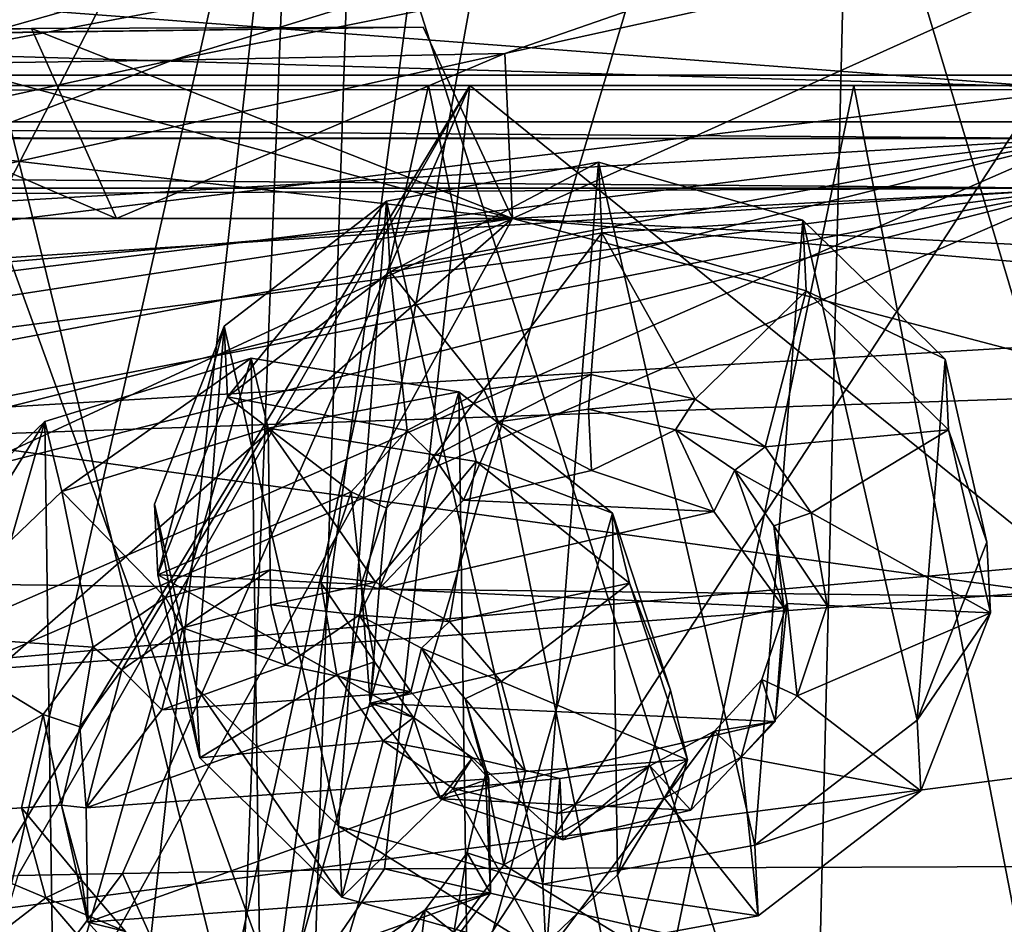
# Model space of a CAD drawing. Header units: metres. Extents: x -1004 to 0, y -808 to 0.
# Tile 113 of 159: x -558 to -506, y -96 to -49. Entities that reach past the tile are written whole.
import ezdxf

# ---------------------------------------------------------------- set-up
doc = ezdxf.new("R2010")
doc.units = ezdxf.units.M

msp = doc.modelspace()

# ---------------------------------------------------------------- linework, layer by layer
at = {"layer": 'None'}
for points in [[(-491.15625, -116.577606, 1985.75293), (-546.876587, -118.072487, 1979.189331), (-486.961456, -26.276386, 1933.765869)], [(-486.961456, -26.276386, 1933.765869), (-546.876587, -118.072487, 1979.189331), (-519.606262, -26.977951, 1930.408691)], [(-546.876587, -118.072487, 1979.189331), (-530.486938, -27.4517, 1928.910156), (-519.606262, -26.977951, 1930.408691)], [(-546.876587, -118.072487, 1979.189331), (-534.724548, -27.63625, 1928.327026), (-530.486938, -27.4517, 1928.910156)], [(-543.370056, -28.105516, 1926.987183), (-534.724548, -27.63625, 1928.327026), (-546.876587, -118.072487, 1979.189331)], [(-563.828979, -118.351624, 1976.31604), (-587.837097, -114.055832, 1971.532593), (-543.370056, -28.105516, 1926.987183)], [(-543.370056, -28.105516, 1926.987183), (-587.837097, -114.055832, 1971.532593), (-573.681213, -30.273012, 1923.938354)], [(-553.376404, -118.378174, 1978.136597), (-563.828979, -118.351624, 1976.31604), (-543.370056, -28.105516, 1926.987183)], [(-553.376404, -118.378174, 1978.136597), (-543.370056, -28.105516, 1926.987183), (-546.876587, -118.072487, 1979.189331)], [(-488.860596, -119.150009, 1554.229248), (-514.229553, -34.492359, 1504.564087), (-487.748688, -33.011375, 1504.508423)], [(-516.103577, -113.043777, 1549.877075), (-540.365723, -37.208141, 1504.852417), (-514.229553, -34.492359, 1504.564087)], [(-488.860596, -119.150009, 1554.229248), (-516.103577, -113.043777, 1549.877075), (-514.229553, -34.492359, 1504.564087)], [(-542.590515, -105.167236, 1544.025391), (-565.839478, -41.072617, 1505.358643), (-540.365723, -37.208141, 1504.852417)], [(-516.103577, -113.043777, 1549.877075), (-542.590515, -105.167236, 1544.025391), (-540.365723, -37.208141, 1504.852417)], [(-542.590515, -105.167236, 1544.025391), (-568.185486, -95.664284, 1536.789795), (-565.839478, -41.072617, 1505.358643)], [(-943.0271, -42.2672, 2063.060059), (-943.0271, -52.26717, 2063.060059), (-61.027081, -42.267323, 2063.060059)], [(-61.027081, -42.267323, 163.059998), (-61.026958, -52.26717, 163.059998), (-943.0271, -42.2672, 163.059998)], [(-943.0271, -42.2672, 163.059998), (-61.026958, -52.26717, 163.059998), (-943.0271, -52.26717, 163.059998)], [(-943.0271, -52.26717, 2063.060059), (-61.026958, -52.26717, 2063.060059), (-61.027081, -42.267323, 2063.060059)], [(-531.962463, -59.26767, 664.851257), (-493.932129, -42.133965, 665.300049), (-532.367065, -50.582142, 752.126038)], [(-532.367065, -50.582142, 752.126038), (-493.932129, -42.133965, 665.300049), (-510.966644, -43.151928, 752.164856)], [(-531.962463, -59.26767, 664.851257), (-249.112656, -44.404568, 665.240845), (-493.932129, -42.133965, 665.300049)], [(-526.936462, -43.882565, 840.587891), (-549.880676, -50.922192, 840.530823), (-510.966644, -43.151928, 752.164856)], [(-549.880676, -50.922192, 840.530823), (-532.367065, -50.582142, 752.126038), (-510.966644, -43.151928, 752.164856)], [(-541.646301, -44.393211, 929.501648), (-565.556519, -51.155064, 929.404419), (-526.936462, -43.882565, 840.587891)], [(-565.556519, -51.155064, 929.404419), (-549.880676, -50.922192, 840.530823), (-526.936462, -43.882565, 840.587891)], [(-554.943909, -44.781681, 1018.80188), (-579.284485, -51.357437, 1018.679382), (-541.646301, -44.393211, 929.501648)], [(-579.284485, -51.357437, 1018.679382), (-565.556519, -51.155064, 929.404419), (-541.646301, -44.393211, 929.501648)], [(-249.112656, -44.404568, 665.240845), (-531.962463, -59.26767, 664.851257), (-202.874207, -76.227615, 664.407471)], [(-566.714172, -45.04195, 1108.377075), (-590.998535, -51.500629, 1108.280396), (-554.943909, -44.781681, 1018.80188)], [(-590.998535, -51.500629, 1108.280396), (-579.284485, -51.357437, 1018.679382), (-554.943909, -44.781681, 1018.80188)], [(-637.81189, -58.361294, 1607.256836), (-349.237091, -56.875664, 1607.294556), (-637.780579, -48.406116, 1607.5177)], [(-637.780579, -48.406116, 1607.5177), (-349.237091, -56.875664, 1607.294556), (-354.224518, -48.323433, 1607.518677)], [(-569.648926, -49.626377, 673.613342), (-557.3125, -49.267498, 751.752747), (-593.479553, -50.364639, 784.363281)], [(-557.3125, -49.267498, 751.752747), (-575.970032, -49.323639, 840.123596), (-593.479553, -50.364639, 784.363281)], [(-557.3125, -49.267498, 751.752747), (-552.836975, -59.267281, 752.076111), (-575.970032, -49.323639, 840.123596)], [(-567.664429, -49.567875, 665.105286), (-536.658386, -49.186813, 665.115295), (-569.648926, -49.626377, 673.613342)], [(-536.658386, -49.186813, 665.115295), (-557.3125, -49.267498, 751.752747), (-569.648926, -49.626377, 673.613342)], [(-536.658386, -49.186813, 665.115295), (-567.664429, -49.567875, 665.105286), (-531.962463, -59.26767, 664.851257)], [(-536.658386, -49.186813, 665.115295), (-531.962463, -59.26767, 664.851257), (-557.3125, -49.267498, 751.752747)], [(-531.962463, -59.26767, 664.851257), (-552.836975, -59.267281, 752.076111), (-557.3125, -49.267498, 751.752747)], [(-567.664429, -49.567875, 665.105286), (-598.609192, -51.553875, 665.053223), (-531.962463, -59.26767, 664.851257)], [(-552.836975, -59.267281, 752.076111), (-571.608765, -59.26725, 840.505432), (-575.970032, -49.323639, 840.123596)], [(-549.880676, -50.922192, 840.530823), (-571.608765, -59.26725, 840.505432), (-532.367065, -50.582142, 752.126038)], [(-571.608765, -59.26725, 840.505432), (-552.836975, -59.267281, 752.076111), (-532.367065, -50.582142, 752.126038)], [(-552.836975, -59.267281, 752.076111), (-531.962463, -59.26767, 664.851257), (-532.367065, -50.582142, 752.126038)], [(-565.556519, -51.155064, 929.404419), (-588.097656, -59.249554, 929.388733), (-549.880676, -50.922192, 840.530823)], [(-588.097656, -59.249554, 929.388733), (-571.608765, -59.26725, 840.505432), (-549.880676, -50.922192, 840.530823)], [(-531.962463, -59.26767, 664.851257), (-598.609192, -51.553875, 665.053223), (-659.932678, -70.278816, 664.562744)], [(-782.598877, -52.26717, 2039.088379), (-481.596069, -52.26717, 2033.802246), (-943.0271, -52.26717, 2063.060059)], [(-481.596069, -52.26717, 2033.802246), (-428.863464, -52.26717, 2035.059937), (-943.0271, -52.26717, 2063.060059)], [(-943.0271, -52.26717, 2063.060059), (-428.863464, -52.26717, 2035.059937), (-61.026958, -52.26717, 2063.060059)], [(-61.026958, -52.26717, 163.059998), (-407.772705, -52.26717, 179.05925), (-943.0271, -52.26717, 163.059998)], [(-407.772705, -52.26717, 179.05925), (-428.346069, -52.26717, 179.737396), (-943.0271, -52.26717, 163.059998)], [(-943.0271, -52.26717, 163.059998), (-428.346069, -52.26717, 179.737396), (-449.178162, -52.26717, 181.812668)], [(-449.178162, -52.26717, 181.812668), (-470.251709, -52.26717, 185.372299), (-943.0271, -52.26717, 163.059998)], [(-470.251709, -52.26717, 185.372299), (-763.151001, -52.26717, 196.518036), (-943.0271, -52.26717, 163.059998)], [(-710.175232, -52.26717, 2028.442627), (-534.209045, -52.26717, 2030.036865), (-782.598877, -52.26717, 2039.088379)], [(-534.209045, -52.26717, 2030.036865), (-481.596069, -52.26717, 2033.802246), (-782.598877, -52.26717, 2039.088379)], [(-470.251709, -52.26717, 185.372299), (-491.851715, -52.26717, 190.612167), (-763.151001, -52.26717, 196.518036)], [(-491.851715, -52.26717, 190.612167), (-735.55072, -52.26717, 199.387146), (-763.151001, -52.26717, 196.518036)], [(-735.55072, -52.26717, 199.387146), (-491.851715, -52.26717, 190.612167), (-707.955811, -52.26717, 203.017151)], [(-586.582764, -52.26717, 2023.772217), (-534.209045, -52.26717, 2030.036865), (-710.175232, -52.26717, 2028.442627)], [(-491.851715, -52.26717, 190.612167), (-513.955444, -52.26717, 197.745865), (-707.955811, -52.26717, 203.017151)], [(-707.955811, -52.26717, 203.017151), (-513.955444, -52.26717, 197.745865), (-680.806824, -52.26717, 207.461563)], [(-513.955444, -52.26717, 197.745865), (-651.291992, -52.26717, 213.479858), (-680.806824, -52.26717, 207.461563)], [(-513.955444, -52.26717, 197.745865), (-536.378601, -52.26717, 206.962265), (-651.291992, -52.26717, 213.479858)], [(-536.378601, -52.26717, 206.962265), (-630.95813, -52.26717, 218.463608), (-651.291992, -52.26717, 213.479858)], [(-536.378601, -52.26717, 206.962265), (-558.9823, -52.26717, 218.480057), (-630.95813, -52.26717, 218.463608)], [(-586.582764, -52.26717, 2023.772217), (-559.433289, -93.917221, 2019.939453), (-534.209045, -52.26717, 2030.036865)], [(-547.02594, -100.833397, 217.470978), (-567.48938, -94.348671, 228.07338), (-558.9823, -52.26717, 218.480057)], [(-559.433289, -93.917221, 2019.939453), (-558.037903, -93.895638, 2020.109131), (-534.209045, -52.26717, 2030.036865)], [(-536.378601, -52.26717, 206.962265), (-547.02594, -100.833397, 217.470978), (-558.9823, -52.26717, 218.480057)], [(-534.209045, -52.26717, 2030.036865), (-558.037903, -93.895638, 2020.109131), (-552.515259, -93.777779, 2020.768677)], [(-552.515259, -93.777779, 2020.768677), (-538.695923, -93.536446, 2022.285767), (-534.209045, -52.26717, 2030.036865)], [(-525.307251, -106.640076, 208.21962), (-547.02594, -100.833397, 217.470978), (-536.378601, -52.26717, 206.962265)], [(-534.209045, -52.26717, 2030.036865), (-538.695923, -93.536446, 2022.285767), (-483.344055, -93.33699, 2026.466919)], [(-513.955444, -52.26717, 197.745865), (-525.307251, -106.640076, 208.21962), (-536.378601, -52.26717, 206.962265)], [(-481.596069, -52.26717, 2033.802246), (-534.209045, -52.26717, 2030.036865), (-483.344055, -93.33699, 2026.466919)], [(-502.456268, -111.646431, 200.404068), (-525.307251, -106.640076, 208.21962), (-513.955444, -52.26717, 197.745865)], [(-491.851715, -52.26717, 190.612167), (-502.456268, -111.646431, 200.404068), (-513.955444, -52.26717, 197.745865)], [(-637.81189, -58.361294, 1607.256836), (-615.470276, -72.550049, 1606.88501), (-349.237091, -56.875664, 1607.294556)], [(-615.470276, -72.550049, 1606.88501), (-341.576477, -63.148872, 1607.130249), (-349.237091, -56.875664, 1607.294556)], [(-680.822693, -82.096756, 664.253174), (-670.037964, -123.145065, 663.178101), (-531.962463, -59.26767, 664.851257)], [(-659.932678, -70.278816, 664.562744), (-680.822693, -82.096756, 664.253174), (-531.962463, -59.26767, 664.851257)], [(-670.037964, -123.145065, 663.178101), (-631.364441, -146.148254, 662.575684), (-531.962463, -59.26767, 664.851257)], [(-531.962463, -59.26767, 664.851257), (-631.364441, -146.148254, 662.575684), (-594.247375, -171.585114, 661.909546)], [(-594.247375, -171.585114, 661.909546), (-196.308548, -147.470947, 662.541565), (-531.962463, -59.26767, 664.851257)], [(-196.308548, -147.470947, 662.541565), (-191.884094, -88.40519, 664.088562), (-531.962463, -59.26767, 664.851257)], [(-531.962463, -59.26767, 664.851257), (-191.884094, -88.40519, 664.088562), (-202.874207, -76.227615, 664.407471)], [(-615.470276, -72.550049, 1606.88501), (-591.933105, -85.384491, 1606.548584), (-341.576477, -63.148872, 1607.130249)], [(-591.933105, -85.384491, 1606.548584), (-332.205414, -66.348167, 1607.047974), (-341.576477, -63.148872, 1607.130249)], [(-591.933105, -85.384491, 1606.548584), (-567.294678, -96.737617, 1606.251099), (-332.205414, -66.348167, 1607.047974)], [(-567.294678, -96.737617, 1606.251099), (-541.695801, -106.479683, 1605.995728), (-332.205414, -66.348167, 1607.047974)], [(-332.205414, -66.348167, 1607.047974), (-541.695801, -106.479683, 1605.995728), (-272.857819, -102.921715, 1606.087891)], [(-483.344055, -93.33699, 2026.466919), (-538.695923, -93.536446, 2022.285767), (-489.494446, -104.841095, 2005.911987)], [(-561.471497, -105.659294, 1997.937988), (-552.515259, -93.777779, 2020.768677), (-558.037903, -93.895638, 2020.109131)], [(-552.515259, -93.777779, 2020.768677), (-561.471497, -105.659294, 1997.937988), (-547.116455, -105.857063, 2000.052002)], [(-538.695923, -93.536446, 2022.285767), (-552.515259, -93.777779, 2020.768677), (-547.116455, -105.857063, 2000.052002)], [(-538.695923, -93.536446, 2022.285767), (-547.116455, -105.857063, 2000.052002), (-489.494446, -104.841095, 2005.911987)], [(-567.48938, -94.348671, 228.07338), (-547.02594, -100.833397, 217.470978), (-568.516724, -109.58007, 230.279831)], [(-568.185486, -95.664284, 1536.789795), (-541.804932, -106.1166, 1560.045898), (-567.253906, -96.950066, 1572.272095)], [(-568.185486, -95.664284, 1536.789795), (-542.590515, -105.167236, 1544.025391), (-541.804932, -106.1166, 1560.045898)]]:
    msp.add_3dface(points, dxfattribs=at)
at = {"layer": 'None012310'}
for points in [[(-13.018654, -13.016087, 2065.279785), (-991.018677, -13.016087, 2065.279785), (-51.716675, -51.714104, 2065.279785)], [(-51.716675, -51.714104, 2065.279785), (-991.018677, -13.016087, 2065.279785), (-952.320618, -51.714104, 2065.279785)], [(-16.018654, -16.016087, 2063.023682), (-949.849792, -54.184963, 2063.023682), (-988.018677, -16.016087, 2063.023682)], [(-54.187531, -54.184963, 2063.023682), (-949.849792, -54.184963, 2063.023682), (-16.018654, -16.016087, 2063.023682)], [(-51.716675, -51.714104, 2065.279785), (-952.320618, -51.714104, 2065.279785), (-502.018646, -55.05748, 2077.158447)], [(-502.018646, -55.05748, 2077.158447), (-952.320618, -51.714104, 2065.279785), (-949.259888, -54.774872, 2076.154297)], [(-502.018646, -57.672649, 2075.415039), (-949.849792, -54.184963, 2063.023682), (-54.187531, -54.184963, 2063.023682)], [(-502.018646, -57.672649, 2075.415039), (-946.362122, -57.672649, 2075.415039), (-949.849792, -54.184963, 2063.023682)], [(-949.259888, -54.774872, 2076.154297), (-948.977234, -55.05748, 2077.158447), (-502.018646, -55.05748, 2077.158447)], [(-948.977234, -55.05748, 2077.158447), (-942.573914, -80.740601, 2094.278809), (-502.018646, -55.05748, 2077.158447)], [(-942.573914, -80.740601, 2094.278809), (-932.118103, -108.3162, 2112.660645), (-502.018646, -55.05748, 2077.158447)], [(-502.018646, -55.05748, 2077.158447), (-932.118103, -108.3162, 2112.660645), (-918.387695, -133.430511, 2129.401611)], [(-918.387695, -133.430511, 2129.401611), (-901.755127, -155.084702, 2143.836426), (-502.018646, -55.05748, 2077.158447)], [(-901.755127, -155.084702, 2143.836426), (-820.791748, -194.333847, 2169.999756), (-502.018646, -55.05748, 2077.158447)], [(-502.018646, -55.05748, 2077.158447), (-820.791748, -194.333847, 2169.999756), (-502.018646, -194.333847, 2169.999756)], [(-502.018646, -57.672649, 2075.415039), (-939.278992, -86.006744, 2094.30249), (-946.362122, -57.672649, 2075.415039)], [(-928.7276, -113.098167, 2112.361572), (-939.278992, -86.006744, 2094.30249), (-502.018646, -57.672649, 2075.415039)], [(-914.9198, -137.676178, 2128.745361), (-928.7276, -113.098167, 2112.361572), (-502.018646, -57.672649, 2075.415039)], [(-502.018646, -57.672649, 2075.415039), (-898.363892, -158.604187, 2142.695801), (-914.9198, -137.676178, 2128.745361)], [(-820.791748, -195.279739, 2167.143799), (-898.363892, -158.604187, 2142.695801), (-502.018646, -57.672649, 2075.415039)], [(-502.018646, -195.279739, 2167.143799), (-820.791748, -195.279739, 2167.143799), (-502.018646, -57.672649, 2075.415039)]]:
    msp.add_3dface(points, dxfattribs=at)
at = {"layer": 'None012314'}
for points in [[(-233.311279, -124.02623, 1633.36084), (-632.336914, -96.123642, 1633.36084), (-632.397461, -96.989761, 1638.284912)], [(-632.336914, -96.123642, 1633.36084), (-233.311279, -124.02623, 1633.36084), (-572.498474, -100.529236, 1632.846069)]]:
    msp.add_3dface(points, dxfattribs=at)
at = {"layer": 'None012327'}
for points in [[(-556.61731, -69.969391, 1951.744995), (-545.736389, -66.630638, 1951.36377), (-555.712402, -73.650055, 1945.336914)], [(-545.736389, -66.630638, 1951.36377), (-556.61731, -69.969391, 1951.744995), (-556.143433, -102.980293, 1970.772827)], [(-545.189209, -104.748344, 1973.335205), (-545.736389, -66.630638, 1951.36377), (-556.143433, -102.980293, 1970.772827)], [(-545.736389, -66.630638, 1951.36377), (-544.831482, -70.311302, 1944.955688), (-555.712402, -73.650055, 1945.336914)], [(-544.831482, -70.311302, 1944.955688), (-545.736389, -66.630638, 1951.36377), (-534.782104, -68.398689, 1953.926147)], [(-534.782104, -68.398689, 1953.926147), (-545.736389, -66.630638, 1951.36377), (-545.189209, -104.748344, 1973.335205)], [(-534.308289, -101.409592, 1972.953979), (-534.782104, -68.398689, 1953.926147), (-545.189209, -104.748344, 1973.335205)], [(-533.877258, -72.079361, 1947.518188), (-544.831482, -70.311302, 1944.955688), (-534.782104, -68.398689, 1953.926147)], [(-533.877258, -72.079361, 1947.518188), (-534.782104, -68.398689, 1953.926147), (-526.689758, -74.799805, 1958.745605)], [(-526.689758, -74.799805, 1958.745605), (-534.782104, -68.398689, 1953.926147), (-534.308289, -101.409592, 1972.953979)], [(-564.509399, -77.520332, 1954.967651), (-556.61731, -69.969391, 1951.744995), (-563.604492, -81.200996, 1948.55957)], [(-556.61731, -69.969391, 1951.744995), (-564.509399, -77.520332, 1954.967651), (-564.23584, -96.579185, 1965.953369)], [(-556.143433, -102.980293, 1970.772827), (-556.61731, -69.969391, 1951.744995), (-564.23584, -96.579185, 1965.953369)], [(-556.61731, -69.969391, 1951.744995), (-555.712402, -73.650055, 1945.336914), (-563.604492, -81.200996, 1948.55957)], [(-555.712402, -73.650055, 1945.336914), (-544.831482, -70.311302, 1944.955688), (-550.245117, -79.232796, 1949.315674)], [(-544.831482, -70.311302, 1944.955688), (-544.724304, -77.77932, 1949.260376), (-550.245117, -79.232796, 1949.315674)], [(-544.724304, -77.77932, 1949.260376), (-544.831482, -70.311302, 1944.955688), (-539.173157, -78.43634, 1950.421631)], [(-544.831482, -70.311302, 1944.955688), (-533.877258, -72.079361, 1947.518188), (-539.173157, -78.43634, 1950.421631)], [(-539.173157, -78.43634, 1950.421631), (-533.877258, -72.079361, 1947.518188), (-535.285645, -80.498741, 1952.155151)], [(-533.877258, -72.079361, 1947.518188), (-525.784851, -78.480469, 1952.337524), (-535.285645, -80.498741, 1952.155151)], [(-525.784851, -78.480469, 1952.337524), (-533.877258, -72.079361, 1947.518188), (-526.689758, -74.799805, 1958.745605)], [(-563.604492, -81.200996, 1948.55957), (-555.712402, -73.650055, 1945.336914), (-554.06543, -81.849648, 1950.279175)], [(-555.712402, -73.650055, 1945.336914), (-550.245117, -79.232796, 1949.315674), (-554.06543, -81.849648, 1950.279175)], [(-526.416199, -93.858658, 1969.731323), (-526.689758, -74.799805, 1958.745605), (-534.308289, -101.409592, 1972.953979)], [(-525.784851, -78.480469, 1952.337524), (-526.689758, -74.799805, 1958.745605), (-523.627625, -84.118797, 1964.53064)], [(-526.416199, -93.858658, 1969.731323), (-523.627625, -84.118797, 1964.53064), (-526.689758, -74.799805, 1958.745605)], [(-550.245117, -79.232796, 1949.315674), (-544.724304, -77.77932, 1949.260376), (-549.329407, -80.837021, 1950.366455)], [(-544.724304, -77.77932, 1949.260376), (-544.697876, -79.620293, 1950.321533), (-549.329407, -80.837021, 1950.366455)], [(-544.697876, -79.620293, 1950.321533), (-544.724304, -77.77932, 1949.260376), (-539.173157, -78.43634, 1950.421631)], [(-540.041016, -80.168861, 1951.294312), (-544.697876, -79.620293, 1950.321533), (-539.173157, -78.43634, 1950.421631)], [(-540.041016, -80.168861, 1951.294312), (-539.173157, -78.43634, 1950.421631), (-535.285645, -80.498741, 1952.155151)], [(-535.285645, -80.498741, 1952.155151), (-525.784851, -78.480469, 1952.337524), (-532.556946, -83.669815, 1954.361938)], [(-525.784851, -78.480469, 1952.337524), (-522.722717, -87.799461, 1958.122681), (-532.556946, -83.669815, 1954.361938)], [(-522.722717, -87.799461, 1958.122681), (-525.784851, -78.480469, 1952.337524), (-523.627625, -84.118797, 1964.53064)], [(-554.06543, -81.849648, 1950.279175), (-550.245117, -79.232796, 1949.315674), (-552.555359, -83.044128, 1951.178589)], [(-550.245117, -79.232796, 1949.315674), (-549.329407, -80.837021, 1950.366455), (-552.555359, -83.044128, 1951.178589)], [(-549.329407, -80.837021, 1950.366455), (-544.697876, -79.620293, 1950.321533), (-543.913147, -82.812218, 1944.764404)], [(-540.041016, -80.168861, 1951.294312), (-543.913147, -82.812218, 1944.764404), (-544.697876, -79.620293, 1950.321533)], [(-537.323792, -84.205887, 1946.495361), (-543.913147, -82.812218, 1944.764404), (-540.041016, -80.168861, 1951.294312)], [(-536.758423, -81.907784, 1952.756592), (-540.041016, -80.168861, 1951.294312), (-535.285645, -80.498741, 1952.155151)], [(-536.758423, -81.907784, 1952.756592), (-537.323792, -84.205887, 1946.495361), (-540.041016, -80.168861, 1951.294312)], [(-552.555359, -83.044128, 1951.178589), (-549.329407, -80.837021, 1950.366455), (-550.448914, -85.150032, 1945.184326)], [(-550.448914, -85.150032, 1945.184326), (-549.329407, -80.837021, 1950.366455), (-543.913147, -82.812218, 1944.764404)], [(-536.758423, -81.907784, 1952.756592), (-535.285645, -80.498741, 1952.155151), (-532.556946, -83.669815, 1954.361938)], [(-566.393066, -90.940857, 1953.760254), (-563.604492, -81.200996, 1948.55957), (-556.697571, -85.406357, 1951.950439)], [(-563.604492, -81.200996, 1948.55957), (-554.06543, -81.849648, 1950.279175), (-556.697571, -85.406357, 1951.950439)], [(-556.697571, -85.406357, 1951.950439), (-554.06543, -81.849648, 1950.279175), (-554.775024, -86.047234, 1952.590088)], [(-554.06543, -81.849648, 1950.279175), (-552.555359, -83.044128, 1951.178589), (-554.775024, -86.047234, 1952.590088)], [(-533.197937, -88.786781, 1949.709229), (-537.323792, -84.205887, 1946.495361), (-536.758423, -81.907784, 1952.756592)], [(-534.457214, -84.585686, 1954.619751), (-536.758423, -81.907784, 1952.756592), (-532.556946, -83.669815, 1954.361938)], [(-534.457214, -84.585686, 1954.619751), (-533.197937, -88.786781, 1949.709229), (-536.758423, -81.907784, 1952.756592)], [(-554.434875, -90.314438, 1947.587769), (-554.775024, -86.047234, 1952.590088), (-552.555359, -83.044128, 1951.178589)], [(-554.434875, -90.314438, 1947.587769), (-552.555359, -83.044128, 1951.178589), (-550.448914, -85.150032, 1945.184326)], [(-550.448914, -85.150032, 1945.184326), (-543.913147, -82.812218, 1944.764404), (-537.323792, -84.205887, 1946.495361)], [(-534.457214, -84.585686, 1954.619751), (-532.556946, -83.669815, 1954.361938), (-531.278625, -88.414925, 1957.267944)], [(-532.556946, -83.669815, 1954.361938), (-522.722717, -87.799461, 1958.122681), (-531.278625, -88.414925, 1957.267944)], [(-554.434875, -90.314438, 1947.587769), (-537.323792, -84.205887, 1946.495361), (-533.197937, -88.786781, 1949.709229)], [(-554.434875, -90.314438, 1947.587769), (-550.448914, -85.150032, 1945.184326), (-537.323792, -84.205887, 1946.495361)], [(-533.387756, -88.566628, 1957.057251), (-534.457214, -84.585686, 1954.619751), (-531.278625, -88.414925, 1957.267944)], [(-533.197937, -88.786781, 1949.709229), (-534.457214, -84.585686, 1954.619751), (-533.387756, -88.566628, 1957.057251)], [(-522.722717, -87.799461, 1958.122681), (-523.627625, -84.118797, 1964.53064), (-526.416199, -93.858658, 1969.731323)], [(-556.697571, -85.406357, 1951.950439), (-557.837219, -90.325394, 1954.614868), (-566.393066, -90.940857, 1953.760254)], [(-557.837219, -90.325394, 1954.614868), (-556.697571, -85.406357, 1951.950439), (-555.728027, -90.17366, 1954.825684)], [(-556.697571, -85.406357, 1951.950439), (-554.775024, -86.047234, 1952.590088), (-555.728027, -90.17366, 1954.825684)], [(-555.728027, -90.17366, 1954.825684), (-554.775024, -86.047234, 1952.590088), (-554.434875, -90.314438, 1947.587769)], [(-522.722717, -87.799461, 1958.122681), (-532.418213, -93.333954, 1959.932495), (-531.278625, -88.414925, 1957.267944)], [(-522.722717, -87.799461, 1958.122681), (-525.511292, -97.539322, 1963.323242), (-532.418213, -93.333954, 1959.932495)], [(-525.511292, -97.539322, 1963.323242), (-522.722717, -87.799461, 1958.122681), (-526.416199, -93.858658, 1969.731323)], [(-534.34082, -92.693054, 1959.292847), (-533.387756, -88.566628, 1957.057251), (-532.418213, -93.333954, 1959.932495)], [(-533.111511, -94.8097, 1953.180908), (-533.387756, -88.566628, 1957.057251), (-534.34082, -92.693054, 1959.292847)], [(-533.387756, -88.566628, 1957.057251), (-531.278625, -88.414925, 1957.267944), (-532.418213, -93.333954, 1959.932495)], [(-533.111511, -94.8097, 1953.180908), (-533.197937, -88.786781, 1949.709229), (-533.387756, -88.566628, 1957.057251)], [(-554.348389, -96.337364, 1951.059448), (-554.434875, -90.314438, 1947.587769), (-533.197937, -88.786781, 1949.709229)], [(-554.348389, -96.337364, 1951.059448), (-533.197937, -88.786781, 1949.709229), (-533.111511, -94.8097, 1953.180908)], [(-557.837219, -90.325394, 1954.614868), (-555.728027, -90.17366, 1954.825684), (-554.65863, -94.154602, 1957.263184)], [(-554.65863, -94.154602, 1957.263184), (-555.728027, -90.17366, 1954.825684), (-554.348389, -96.337364, 1951.059448)], [(-554.348389, -96.337364, 1951.059448), (-555.728027, -90.17366, 1954.825684), (-554.434875, -90.314438, 1947.587769)], [(-557.837219, -90.325394, 1954.614868), (-556.558899, -95.070496, 1957.520874), (-566.393066, -90.940857, 1953.760254)], [(-556.558899, -95.070496, 1957.520874), (-557.837219, -90.325394, 1954.614868), (-554.65863, -94.154602, 1957.263184)], [(-566.393066, -90.940857, 1953.760254), (-556.558899, -95.070496, 1957.520874), (-563.330933, -100.25985, 1959.545288)], [(-536.560486, -95.696159, 1960.704346), (-534.34082, -92.693054, 1959.292847), (-535.050354, -96.890663, 1961.603638)], [(-536.560486, -95.696159, 1960.704346), (-533.111511, -94.8097, 1953.180908), (-534.34082, -92.693054, 1959.292847)], [(-534.34082, -92.693054, 1959.292847), (-532.418213, -93.333954, 1959.932495), (-535.050354, -96.890663, 1961.603638)], [(-525.511292, -97.539322, 1963.323242), (-535.050354, -96.890663, 1961.603638), (-532.418213, -93.333954, 1959.932495)], [(-525.511292, -97.539322, 1963.323242), (-526.416199, -93.858658, 1969.731323), (-534.308289, -101.409592, 1972.953979)], [(-556.558899, -95.070496, 1957.520874), (-554.65863, -94.154602, 1957.263184), (-552.357422, -96.832504, 1959.126343)], [(-552.357422, -96.832504, 1959.126343), (-554.65863, -94.154602, 1957.263184), (-554.348389, -96.337364, 1951.059448)], [(-550.222595, -100.918259, 1954.273193), (-554.348389, -96.337364, 1951.059448), (-533.111511, -94.8097, 1953.180908)], [(-550.222595, -100.918259, 1954.273193), (-533.111511, -94.8097, 1953.180908), (-537.097412, -99.974113, 1955.584351)], [(-537.097412, -99.974113, 1955.584351), (-533.111511, -94.8097, 1953.180908), (-536.560486, -95.696159, 1960.704346)], [(-556.558899, -95.070496, 1957.520874), (-553.830139, -98.241577, 1959.727661), (-563.330933, -100.25985, 1959.545288)], [(-553.830139, -98.241577, 1959.727661), (-556.558899, -95.070496, 1957.520874), (-552.357422, -96.832504, 1959.126343)], [(-539.786438, -97.903275, 1961.516479), (-536.560486, -95.696159, 1960.704346), (-538.870728, -99.507523, 1962.567261)], [(-539.786438, -97.903275, 1961.516479), (-537.097412, -99.974113, 1955.584351), (-536.560486, -95.696159, 1960.704346)], [(-536.560486, -95.696159, 1960.704346), (-535.050354, -96.890663, 1961.603638), (-538.870728, -99.507523, 1962.567261)], [(-552.357422, -96.832504, 1959.126343), (-554.348389, -96.337364, 1951.059448), (-550.222595, -100.918259, 1954.273193)]]:
    msp.add_3dface(points, dxfattribs=at)
at = {"layer": 'None012330'}
for points in [[(-538.592773, -58.351757, 1517.776489), (-527.424133, -56.30349, 1516.908813), (-538.409912, -62.078419, 1511.333862)], [(-527.424133, -56.30349, 1516.908813), (-538.592773, -58.351757, 1517.776489), (-530.356689, -94.342018, 1538.828369)], [(-527.424133, -56.30349, 1516.908813), (-527.241272, -60.030151, 1510.466064), (-538.409912, -62.078419, 1511.333862)], [(-519.188049, -92.293747, 1537.960571), (-527.424133, -56.30349, 1516.908813), (-530.356689, -94.342018, 1538.828369)], [(-527.241272, -60.030151, 1510.466064), (-527.424133, -56.30349, 1516.908813), (-516.648376, -59.351418, 1518.977661)], [(-516.648376, -59.351418, 1518.977661), (-527.424133, -56.30349, 1516.908813), (-519.188049, -92.293747, 1537.960571)], [(-547.161743, -64.947388, 1521.348511), (-538.592773, -58.351757, 1517.776489), (-546.978821, -68.674057, 1514.905762)], [(-538.592773, -58.351757, 1517.776489), (-547.161743, -64.947388, 1521.348511), (-541.132507, -91.29409, 1536.759521)], [(-538.592773, -58.351757, 1517.776489), (-538.409912, -62.078419, 1511.333862), (-546.978821, -68.674057, 1514.905762)], [(-530.356689, -94.342018, 1538.828369), (-538.592773, -58.351757, 1517.776489), (-541.132507, -91.29409, 1536.759521)], [(-516.465515, -63.078079, 1512.535034), (-527.241272, -60.030151, 1510.466064), (-516.648376, -59.351418, 1518.977661)], [(-510.619141, -85.69812, 1534.388672), (-516.648376, -59.351418, 1518.977661), (-519.188049, -92.293747, 1537.960571)], [(-516.465515, -63.078079, 1512.535034), (-516.648376, -59.351418, 1518.977661), (-509.152832, -66.678856, 1523.428833)], [(-509.152832, -66.678856, 1523.428833), (-516.648376, -59.351418, 1518.977661), (-510.619141, -85.69812, 1534.388672)], [(-538.409912, -62.078419, 1511.333862), (-527.241272, -60.030151, 1510.466064), (-533.460632, -68.282265, 1515.062866)], [(-527.241272, -60.030151, 1510.466064), (-527.815796, -67.482651, 1514.76062), (-533.460632, -68.282265, 1515.062866)], [(-527.815796, -67.482651, 1514.76062), (-527.241272, -60.030151, 1510.466064), (-522.333313, -68.789162, 1515.671997)], [(-527.241272, -60.030151, 1510.466064), (-516.465515, -63.078079, 1512.535034), (-522.333313, -68.789162, 1515.671997)], [(-546.978821, -68.674057, 1514.905762), (-538.409912, -62.078419, 1511.333862), (-537.513855, -70.44059, 1516.196289)], [(-538.409912, -62.078419, 1511.333862), (-533.460632, -68.282265, 1515.062866), (-537.513855, -70.44059, 1516.196289)], [(-522.333313, -68.789162, 1515.671997), (-516.465515, -63.078079, 1512.535034), (-518.640137, -71.300369, 1517.22937)], [(-516.465515, -63.078079, 1512.535034), (-508.969971, -70.405518, 1516.986206), (-518.640137, -71.300369, 1517.22937)], [(-508.969971, -70.405518, 1516.986206), (-516.465515, -63.078079, 1512.535034), (-509.152832, -66.678856, 1523.428833)], [(-550.834839, -74.32309, 1526.66748), (-547.161743, -64.947388, 1521.348511), (-550.651978, -78.049759, 1520.224854)], [(-547.161743, -64.947388, 1521.348511), (-550.834839, -74.32309, 1526.66748), (-548.627991, -83.966652, 1532.308228)], [(-547.161743, -64.947388, 1521.348511), (-546.978821, -68.674057, 1514.905762), (-550.651978, -78.049759, 1520.224854)], [(-541.132507, -91.29409, 1536.759521), (-547.161743, -64.947388, 1521.348511), (-548.627991, -83.966652, 1532.308228)], [(-506.945984, -76.322411, 1529.069702), (-509.152832, -66.678856, 1523.428833), (-510.619141, -85.69812, 1534.388672)], [(-508.969971, -70.405518, 1516.986206), (-509.152832, -66.678856, 1523.428833), (-506.945984, -76.322411, 1529.069702)], [(-533.460632, -68.282265, 1515.062866), (-527.815796, -67.482651, 1514.76062), (-532.69281, -69.987999, 1516.071411)], [(-527.815796, -67.482651, 1514.76062), (-527.957458, -69.319801, 1515.819336), (-532.69281, -69.987999, 1516.071411)], [(-527.957458, -69.319801, 1515.819336), (-527.815796, -67.482651, 1514.76062), (-522.333313, -68.789162, 1515.671997)], [(-537.513855, -70.44059, 1516.196289), (-533.460632, -68.282265, 1515.062866), (-536.115112, -71.80793, 1517.026978)], [(-533.460632, -68.282265, 1515.062866), (-532.69281, -69.987999, 1516.071411), (-536.115112, -71.80793, 1517.026978)], [(-550.651978, -78.049759, 1520.224854), (-546.978821, -68.674057, 1514.905762), (-540.466492, -73.674782, 1517.983276)], [(-546.978821, -68.674057, 1514.905762), (-537.513855, -70.44059, 1516.196289), (-540.466492, -73.674782, 1517.983276)], [(-523.35791, -70.413239, 1516.582275), (-527.957458, -69.319801, 1515.819336), (-522.333313, -68.789162, 1515.671997)], [(-523.35791, -70.413239, 1516.582275), (-522.333313, -68.789162, 1515.671997), (-518.640137, -71.300369, 1517.22937)], [(-532.69281, -69.987999, 1516.071411), (-527.957458, -69.319801, 1515.819336), (-527.798828, -72.55162, 1510.232178)], [(-523.35791, -70.413239, 1516.582275), (-527.798828, -72.55162, 1510.232178), (-527.957458, -69.319801, 1515.819336)], [(-536.115112, -71.80793, 1517.026978), (-532.69281, -69.987999, 1516.071411), (-534.537781, -74.113037, 1510.94397)], [(-534.537781, -74.113037, 1510.94397), (-532.69281, -69.987999, 1516.071411), (-527.798828, -72.55162, 1510.232178)], [(-540.466492, -73.674782, 1517.983276), (-537.513855, -70.44059, 1516.196289), (-538.605408, -74.539047, 1518.536011)], [(-537.513855, -70.44059, 1516.196289), (-536.115112, -71.80793, 1517.026978), (-538.605408, -74.539047, 1518.536011)], [(-521.346985, -74.713936, 1511.666016), (-527.798828, -72.55162, 1510.232178), (-523.35791, -70.413239, 1516.582275)], [(-520.239136, -72.531143, 1517.895874), (-523.35791, -70.413239, 1516.582275), (-518.640137, -71.300369, 1517.22937)], [(-520.239136, -72.531143, 1517.895874), (-521.346985, -74.713936, 1511.666016), (-523.35791, -70.413239, 1516.582275)], [(-518.640137, -71.300369, 1517.22937), (-508.969971, -70.405518, 1516.986206), (-516.205078, -74.779991, 1519.311279)], [(-508.969971, -70.405518, 1516.986206), (-506.763123, -80.04908, 1522.627075), (-516.205078, -74.779991, 1519.311279)], [(-506.763123, -80.04908, 1522.627075), (-508.969971, -70.405518, 1516.986206), (-506.945984, -76.322411, 1529.069702)], [(-520.239136, -72.531143, 1517.895874), (-518.640137, -71.300369, 1517.22937), (-516.205078, -74.779991, 1519.311279)], [(-538.988892, -78.789879, 1513.522949), (-538.605408, -74.539047, 1518.536011), (-536.115112, -71.80793, 1517.026978)], [(-538.988892, -78.789879, 1513.522949), (-536.115112, -71.80793, 1517.026978), (-534.537781, -74.113037, 1510.94397)], [(-534.537781, -74.113037, 1510.94397), (-527.798828, -72.55162, 1510.232178), (-521.346985, -74.713936, 1511.666016)], [(-517.645691, -79.762154, 1514.691162), (-521.346985, -74.713936, 1511.666016), (-520.239136, -72.531143, 1517.895874)], [(-518.185974, -75.469238, 1519.653687), (-520.239136, -72.531143, 1517.895874), (-516.205078, -74.779991, 1519.311279)], [(-518.185974, -75.469238, 1519.653687), (-517.645691, -79.762154, 1514.691162), (-520.239136, -72.531143, 1517.895874)], [(-540.466492, -73.674782, 1517.983276), (-542.053284, -78.441467, 1520.695435), (-550.651978, -78.049759, 1520.224854)], [(-542.053284, -78.441467, 1520.695435), (-540.466492, -73.674782, 1517.983276), (-539.933594, -78.53801, 1520.811523)], [(-540.466492, -73.674782, 1517.983276), (-538.605408, -74.539047, 1518.536011), (-539.933594, -78.53801, 1520.811523)], [(-538.988892, -78.789879, 1513.522949), (-534.537781, -74.113037, 1510.94397), (-521.346985, -74.713936, 1511.666016)], [(-548.627991, -83.966652, 1532.308228), (-550.834839, -74.32309, 1526.66748), (-548.445129, -87.693321, 1525.865601)], [(-550.834839, -74.32309, 1526.66748), (-550.651978, -78.049759, 1520.224854), (-548.445129, -87.693321, 1525.865601)], [(-539.933594, -78.53801, 1520.811523), (-538.605408, -74.539047, 1518.536011), (-538.988892, -78.789879, 1513.522949)], [(-538.988892, -78.789879, 1513.522949), (-521.346985, -74.713936, 1511.666016), (-517.645691, -79.762154, 1514.691162)], [(-518.185974, -75.469238, 1519.653687), (-516.205078, -74.779991, 1519.311279), (-515.361816, -79.657372, 1522.156372)], [(-516.205078, -74.779991, 1519.311279), (-506.763123, -80.04908, 1522.627075), (-515.361816, -79.657372, 1522.156372)], [(-517.481506, -79.560799, 1522.040405), (-518.185974, -75.469238, 1519.653687), (-515.361816, -79.657372, 1522.156372)], [(-517.645691, -79.762154, 1514.691162), (-518.185974, -75.469238, 1519.653687), (-517.481506, -79.560799, 1522.040405)], [(-506.763123, -80.04908, 1522.627075), (-506.945984, -76.322411, 1529.069702), (-510.619141, -85.69812, 1534.388672)], [(-542.053284, -78.441467, 1520.695435), (-541.210022, -83.318848, 1523.540649), (-550.651978, -78.049759, 1520.224854)], [(-550.651978, -78.049759, 1520.224854), (-541.210022, -83.318848, 1523.540649), (-548.445129, -87.693321, 1525.865601)], [(-541.210022, -83.318848, 1523.540649), (-542.053284, -78.441467, 1520.695435), (-539.229126, -82.62957, 1523.198242)], [(-542.053284, -78.441467, 1520.695435), (-539.933594, -78.53801, 1520.811523), (-539.229126, -82.62957, 1523.198242)], [(-539.229126, -82.62957, 1523.198242), (-539.933594, -78.53801, 1520.811523), (-539.452209, -84.800293, 1516.98645)], [(-539.452209, -84.800293, 1516.98645), (-539.933594, -78.53801, 1520.811523), (-538.988892, -78.789879, 1513.522949)], [(-539.452209, -84.800293, 1516.98645), (-538.988892, -78.789879, 1513.522949), (-517.645691, -79.762154, 1514.691162)], [(-539.452209, -84.800293, 1516.98645), (-517.645691, -79.762154, 1514.691162), (-518.10907, -85.772568, 1518.154663)], [(-518.809692, -83.559761, 1524.315918), (-517.481506, -79.560799, 1522.040405), (-516.948608, -84.424057, 1524.868652)], [(-518.10907, -85.772568, 1518.154663), (-517.481506, -79.560799, 1522.040405), (-518.809692, -83.559761, 1524.315918)], [(-518.10907, -85.772568, 1518.154663), (-517.645691, -79.762154, 1514.691162), (-517.481506, -79.560799, 1522.040405)], [(-517.481506, -79.560799, 1522.040405), (-515.361816, -79.657372, 1522.156372), (-516.948608, -84.424057, 1524.868652)], [(-506.763123, -80.04908, 1522.627075), (-516.948608, -84.424057, 1524.868652), (-515.361816, -79.657372, 1522.156372)], [(-506.763123, -80.04908, 1522.627075), (-510.436249, -89.424782, 1527.946045), (-516.948608, -84.424057, 1524.868652)], [(-510.436249, -89.424782, 1527.946045), (-506.763123, -80.04908, 1522.627075), (-510.619141, -85.69812, 1534.388672)], [(-541.210022, -83.318848, 1523.540649), (-539.229126, -82.62957, 1523.198242), (-537.175964, -85.567665, 1524.955933)], [(-537.175964, -85.567665, 1524.955933), (-539.229126, -82.62957, 1523.198242), (-539.452209, -84.800293, 1516.98645)], [(-541.210022, -83.318848, 1523.540649), (-538.774963, -86.79847, 1525.622559), (-548.445129, -87.693321, 1525.865601)], [(-538.774963, -86.79847, 1525.622559), (-541.210022, -83.318848, 1523.540649), (-537.175964, -85.567665, 1524.955933)], [(-521.299988, -86.290878, 1525.824951), (-518.809692, -83.559761, 1524.315918), (-519.901245, -87.658241, 1526.655518)], [(-521.299988, -86.290878, 1525.824951), (-518.10907, -85.772568, 1518.154663), (-518.809692, -83.559761, 1524.315918)], [(-518.809692, -83.559761, 1524.315918), (-516.948608, -84.424057, 1524.868652), (-519.901245, -87.658241, 1526.655518)], [(-541.132507, -91.29409, 1536.759521), (-548.627991, -83.966652, 1532.308228), (-540.949585, -95.020752, 1530.316895)], [(-548.627991, -83.966652, 1532.308228), (-548.445129, -87.693321, 1525.865601), (-540.949585, -95.020752, 1530.316895)], [(-510.436249, -89.424782, 1527.946045), (-519.901245, -87.658241, 1526.655518), (-516.948608, -84.424057, 1524.868652)], [(-537.175964, -85.567665, 1524.955933), (-539.452209, -84.800293, 1516.98645), (-535.750916, -89.848511, 1520.011597)], [(-535.750916, -89.848511, 1520.011597), (-539.452209, -84.800293, 1516.98645), (-518.10907, -85.772568, 1518.154663)], [(-538.774963, -86.79847, 1525.622559), (-537.175964, -85.567665, 1524.955933), (-534.05719, -87.68557, 1526.269531)], [(-534.05719, -87.68557, 1526.269531), (-537.175964, -85.567665, 1524.955933), (-535.750916, -89.848511, 1520.011597)], [(-535.750916, -89.848511, 1520.011597), (-518.10907, -85.772568, 1518.154663), (-522.56012, -90.449409, 1520.733521)], [(-522.56012, -90.449409, 1520.733521), (-518.10907, -85.772568, 1518.154663), (-521.299988, -86.290878, 1525.824951)], [(-510.436249, -89.424782, 1527.946045), (-510.619141, -85.69812, 1534.388672), (-519.188049, -92.293747, 1537.960571)], [(-524.722351, -88.110809, 1526.780518), (-521.299988, -86.290878, 1525.824951), (-523.954468, -89.816574, 1527.78894)], [(-524.722351, -88.110809, 1526.780518), (-522.56012, -90.449409, 1520.733521), (-521.299988, -86.290878, 1525.824951)], [(-521.299988, -86.290878, 1525.824951), (-519.901245, -87.658241, 1526.655518), (-523.954468, -89.816574, 1527.78894)], [(-548.445129, -87.693321, 1525.865601), (-538.774963, -86.79847, 1525.622559), (-540.949585, -95.020752, 1530.316895)], [(-538.774963, -86.79847, 1525.622559), (-535.081787, -89.309677, 1527.179932), (-540.949585, -95.020752, 1530.316895)], [(-535.081787, -89.309677, 1527.179932), (-538.774963, -86.79847, 1525.622559), (-534.05719, -87.68557, 1526.269531)], [(-534.05719, -87.68557, 1526.269531), (-535.750916, -89.848511, 1520.011597), (-529.298706, -92.006279, 1521.442871)], [(-535.081787, -89.309677, 1527.179932), (-534.05719, -87.68557, 1526.269531), (-529.457642, -88.779007, 1527.032593)], [(-529.457642, -88.779007, 1527.032593), (-534.05719, -87.68557, 1526.269531), (-529.298706, -92.006279, 1521.442871)], [(-519.005188, -96.020416, 1531.517944), (-523.954468, -89.816574, 1527.78894), (-519.901245, -87.658241, 1526.655518)], [(-510.436249, -89.424782, 1527.946045), (-519.005188, -96.020416, 1531.517944), (-519.901245, -87.658241, 1526.655518)], [(-529.457642, -88.779007, 1527.032593), (-524.722351, -88.110809, 1526.780518), (-529.599304, -90.61618, 1528.091309)], [(-524.722351, -88.110809, 1526.780518), (-523.954468, -89.816574, 1527.78894), (-529.599304, -90.61618, 1528.091309)], [(-529.457642, -88.779007, 1527.032593), (-529.298706, -92.006279, 1521.442871), (-524.722351, -88.110809, 1526.780518)], [(-529.298706, -92.006279, 1521.442871), (-522.56012, -90.449409, 1520.733521), (-524.722351, -88.110809, 1526.780518)], [(-529.599304, -90.61618, 1528.091309), (-535.081787, -89.309677, 1527.179932), (-529.457642, -88.779007, 1527.032593)], [(-540.949585, -95.020752, 1530.316895), (-535.081787, -89.309677, 1527.179932), (-530.173828, -98.06868, 1532.385742)], [(-535.081787, -89.309677, 1527.179932), (-529.599304, -90.61618, 1528.091309), (-530.173828, -98.06868, 1532.385742)], [(-519.005188, -96.020416, 1531.517944), (-510.436249, -89.424782, 1527.946045), (-519.188049, -92.293747, 1537.960571)], [(-529.298706, -92.006279, 1521.442871), (-535.750916, -89.848511, 1520.011597), (-522.56012, -90.449409, 1520.733521)], [(-530.173828, -98.06868, 1532.385742), (-529.599304, -90.61618, 1528.091309), (-523.954468, -89.816574, 1527.78894)], [(-519.005188, -96.020416, 1531.517944), (-530.173828, -98.06868, 1532.385742), (-523.954468, -89.816574, 1527.78894)], [(-530.356689, -94.342018, 1538.828369), (-541.132507, -91.29409, 1536.759521), (-530.173828, -98.06868, 1532.385742)], [(-541.132507, -91.29409, 1536.759521), (-540.949585, -95.020752, 1530.316895), (-530.173828, -98.06868, 1532.385742)], [(-519.005188, -96.020416, 1531.517944), (-519.188049, -92.293747, 1537.960571), (-530.356689, -94.342018, 1538.828369)], [(-530.173828, -98.06868, 1532.385742), (-519.005188, -96.020416, 1531.517944), (-530.356689, -94.342018, 1538.828369)]]:
    msp.add_3dface(points, dxfattribs=at)
at = {"layer": 'None012349'}
for points in [[(-787.024658, -763.271118, 90), (-994.037292, -10, 90), (-533.424561, -638.481384, 90)], [(-994.037292, -10, 90), (-526.238708, -632.856445, 90), (-533.424561, -638.481384, 90)], [(-10, -10, 90), (-502.018646, -625.846375, 90), (-994.037292, -10, 90)], [(-502.018646, -625.846375, 90), (-510.034576, -626.560547, 90), (-994.037292, -10, 90)], [(-994.037292, -10, 90), (-510.034576, -626.560547, 90), (-518.256042, -628.853394, 90)], [(-518.256042, -628.853394, 90), (-526.238708, -632.856445, 90), (-994.037292, -10, 90)], [(-611.385925, -52.505692, 163.059708), (-502.018616, -52.467403, 163.059708), (-982.615723, -15.961353, 163.059708)], [(-982.615723, -15.961353, 163.059708), (-502.018616, -52.467403, 163.059708), (-21.421595, -15.961353, 163.059708)], [(-502.018616, -52.467403, 163.059708), (-611.385925, -52.505692, 163.059708), (-605.16925, -65.046875, 141.306046)], [(-605.16925, -65.046875, 141.306046), (-502.018616, -79.224953, 118.640182), (-502.018616, -52.467403, 163.059708)], [(-598.695557, -78.099586, 118.659828), (-502.018616, -79.224953, 118.640182), (-605.16925, -65.046875, 141.306046)], [(-940.709534, -322.106171, 114.400673), (-513.875122, -606.131226, 109.443001), (-598.695557, -78.099586, 118.659828)], [(-598.695557, -78.099586, 118.659828), (-513.875122, -606.131226, 109.443001), (-502.018616, -79.224953, 118.640182)], [(-513.875122, -606.131226, 109.443001), (-502.018646, -605.043579, 109.461983), (-502.018616, -79.224953, 118.640182)]]:
    msp.add_3dface(points, dxfattribs=at)

doc.saveas('drawing.dxf')
